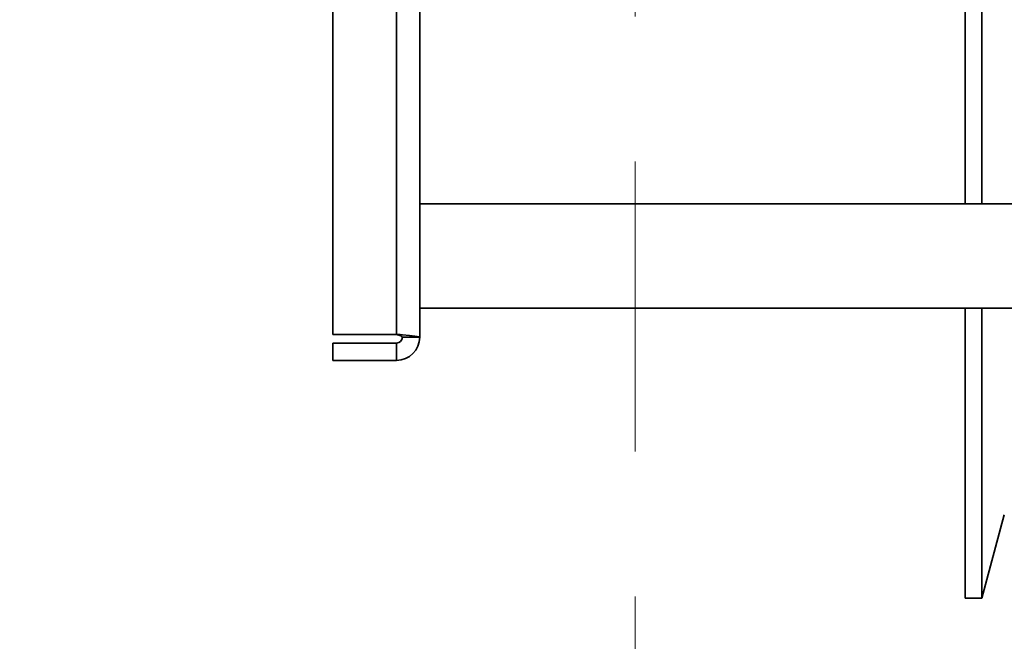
# Model space of a CAD drawing. Header units: millimetres. Extents: x -1465 to 393277, y -3788 to 454312.
# Tile 182 of 256: x 35644 to 35814, y 10862 to 10969. Entities that reach past the tile are written whole.
import ezdxf

# ---------------------------------------------------------------- set-up
doc = ezdxf.new("R2010")
doc.units = ezdxf.units.MM
doc.header["$XCLIPFRAME"] = 2
doc.linetypes.add('DASHED', pattern=[0.75, 0.5, -0.25])
for name, color, linetype in [('AHU03-3-68634OBJ', 8, 'Continuous'), ('AHU03-3-68635OBJ', 8, 'Continuous'), ('Impeller', 8, 'Continuous'), ('Konstrukcja - Siatka mod', 8, 'Continuous')]:
    doc.layers.add(name, color=color, linetype=linetype)
picture_1 = doc.add_image_def('image3.bmp', size_in_pixel=(1540, 807))

msp = doc.modelspace()

# ---------------------------------------------------------------- linework, layer by layer
at = {"layer": 'AHU03-3-68634OBJ', "color": 8, "linetype": 'Continuous', "lineweight": 35, "ltscale": 100}
for p, q in [((35712.84, 10914.69), (35712.84, 11182.69)), ((35697.84, 10915.19), (35697.84, 11182.19)), ((35708.84, 10915.19), (35708.84, 11182.19)), ((35708.84, 10915.19), (35697.84, 10915.19)), ((35709.47, 10915.14), (35708.84, 10915.19)), ((35709.88, 10915.11), (35709.47, 10915.14)), ((35712.84, 10914.69), (35709.84, 10914.69)), ((35697.84, 10910.69), (35697.84, 10913.69)), ((35708.84, 10913.69), (35697.84, 10913.69)), ((35708.84, 10910.69), (35708.84, 10913.69)), ((35708.84, 10910.69), (35697.84, 10910.69))]:
    msp.add_line(p, q, dxfattribs=at)
at = {"layer": 'AHU03-3-68634OBJ', "color": 8, "linetype": 'Continuous', "lineweight": 35, "ltscale": 100, "flags": 128}
for points in [[(35709.84, 10914.69), (35709.76, 10914.81), (35709.55, 10914.94), (35708.84, 10915.19)], [(35712.84, 10914.69), (35712.79, 10914.74), (35712.63, 10914.79), (35712.37, 10914.85), (35712.01, 10914.9), (35711.06, 10915), (35709.88, 10915.11)]]:
    msp.add_lwpolyline(points, dxfattribs=at)
at = {"layer": 'AHU03-3-68634OBJ', "color": 8, "linetype": 'Continuous', "lineweight": 35, "ltscale": 100}
for radius in [4, 1]:
    msp.add_arc((35708.84, 10914.69), radius, 270, 0, dxfattribs=at)
at = {"layer": 'AHU03-3-68635OBJ', "color": 8, "linetype": 'Continuous', "lineweight": 35, "ltscale": 100}
for p, q in [((35942.31, 10937.69), (35712.84, 10937.69)), ((35942.31, 10919.69), (35712.84, 10919.69))]:
    msp.add_line(p, q, dxfattribs=at)
at = {"layer": 'Impeller', "color": 8, "linetype": 'Continuous', "lineweight": 35, "ltscale": 100}
for p, q in [((35806.96, 11159.69), (35806.96, 10937.69)), ((35809.87, 11159.69), (35809.87, 10937.69)), ((35806.96, 10919.69), (35806.96, 10869.69)), ((35809.87, 10919.69), (35809.87, 10869.69)), ((35813.72, 10884.06), (35809.87, 10869.69)), ((35806.96, 10869.69), (35809.87, 10869.69))]:
    msp.add_line(p, q, dxfattribs=at)
at = {"layer": 'Konstrukcja - Siatka mod', "color": 8, "linetype": 'DASHED', "lineweight": 13, "ltscale": 100}
msp.add_line((35750, 2720), (35750, 19684.84), dxfattribs=at)

# ---------------------------------------------------------------- pictures from other files: only their frames are drawn
at = {"color": 8, "lineweight": 13}
image = msp.add_image(picture_1, insert=(35050, 10539.73), size_in_units=(1860, 974.46), dxfattribs=at)
image.set_boundary_path([(-0.5, -0.5), (1539.5, 806.5)])

doc.saveas('drawing.dxf')
